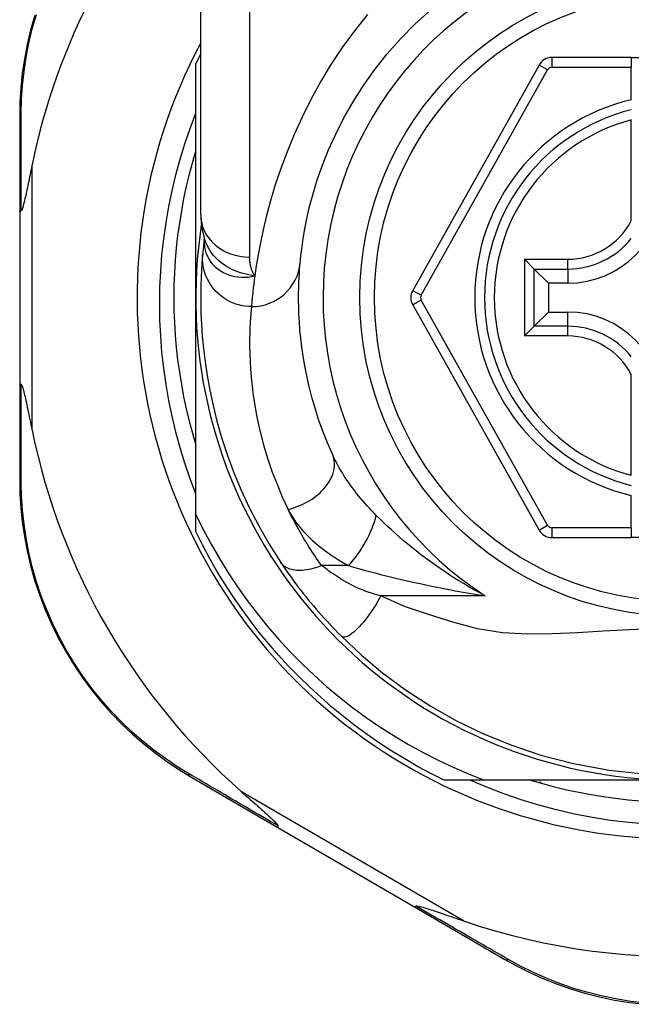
# Model space of a CAD drawing. Header units: inches. Extents: x 14 to 456, y 41 to 215.
# Tile 139 of 256: x 85.168 to 85.66, y 143.881 to 144.672. Entities that reach past the tile are written whole.
import ezdxf

# ---------------------------------------------------------------- set-up
doc = ezdxf.new("R2010")
doc.units = ezdxf.units.IN
doc.header["$MEASUREMENT"] = 0
doc.layers.add('Visible Edges(ANSI)', color=7, linetype='Continuous', lineweight=25)
doc.layers.add('Visible Tangent Edges(ANSI)', color=7, linetype='Continuous', lineweight=25)

msp = doc.modelspace()

# ---------------------------------------------------------------- linework, layer by layer
at = {"layer": 'Visible Edges(ANSI)'}
for p, q in [((85.31386, 144.51494), (85.31386, 144.7522)), ((85.30993, 144.44851), (85.30993, 144.63659)), ((85.58607, 144.63547), (85.48443, 144.45429)), ((85.66032, 144.64151), (85.59637, 144.64151)), ((85.66032, 144.64151), (85.66032, 144.63363)), ((85.66032, 144.64151), (85.73512, 144.64151)), ((85.66032, 144.60755), (85.66032, 144.63363)), ((85.1682, 144.59461), (85.1682, 144.51756)), ((85.66032, 144.51035), (85.66032, 144.59133)), ((85.30742, 144.55851), (85.30796, 144.55851)), ((85.30796, 144.55851), (85.30796, 144.56042)), ((85.1682, 144.51756), (85.1682, 144.37945)), ((85.31679, 144.49581), (85.31678, 144.49576)), ((85.58221, 144.4715), (85.57437, 144.47934)), ((85.58221, 144.4715), (85.59364, 144.46007)), ((85.60914, 144.46007), (85.59364, 144.46007)), ((85.59364, 144.46007), (85.59364, 144.43694)), ((85.30993, 144.27421), (85.30993, 144.44851)), ((85.48443, 144.44273), (85.58607, 144.26171)), ((85.58221, 144.42551), (85.59364, 144.43694)), ((85.59364, 144.43694), (85.60914, 144.43694)), ((85.57437, 144.41767), (85.58221, 144.42551)), ((85.66032, 144.30569), (85.66032, 144.38666)), ((85.1682, 144.37945), (85.1682, 144.30202)), ((85.30796, 144.33851), (85.30742, 144.33851)), ((85.30796, 144.3366), (85.30796, 144.33851)), ((85.66032, 144.26355), (85.66032, 144.28946)), ((85.30993, 144.26042), (85.30993, 144.27421)), ((85.66032, 144.26355), (85.66032, 144.25568)), ((85.59637, 144.25568), (85.66032, 144.25568)), ((85.73512, 144.25568), (85.66032, 144.25568)), ((85.30536, 144.06371), (85.37603, 144.02267)), ((85.54181, 144.06071), (85.50964, 144.06071)), ((85.69772, 144.06071), (85.54181, 144.06071)), ((85.58772, 144.05874), (85.58581, 144.05874)), ((85.58772, 144.0582), (85.58772, 144.05874)), ((85.37603, 144.02267), (85.48592, 143.95883)), ((85.48592, 143.95883), (85.55867, 143.91658))]:
    msp.add_line(p, q, dxfattribs=at)
at = {"layer": 'Visible Edges(ANSI)', "flags": 128}
for points in [[(85.18029, 144.67534), (85.17698, 144.66361), (85.17421, 144.65188), (85.17199, 144.64018), (85.17029, 144.62855), (85.16911, 144.61704), (85.16842, 144.60571), (85.1682, 144.59461)], [(85.39389, 144.47653), (85.39421, 144.47976), (85.39469, 144.48413), (85.39539, 144.48961), (85.39634, 144.49615), (85.39763, 144.5037), (85.39932, 144.51223), (85.4015, 144.52167), (85.40425, 144.53199), (85.40767, 144.54311), (85.41184, 144.5549), (85.41677, 144.56722), (85.42249, 144.57994), (85.42904, 144.59291), (85.43644, 144.606), (85.44473, 144.61906), (85.45392, 144.63196), (85.46398, 144.64454), (85.47484, 144.65672), (85.48645, 144.66844), (85.49875, 144.67961)], [(85.30993, 144.29072), (85.30533, 144.30296), (85.30111, 144.31535), (85.29728, 144.32786), (85.29385, 144.34046), (85.29081, 144.35315), (85.28818, 144.36593), (85.28595, 144.37877), (85.28412, 144.39167), (85.28269, 144.40463), (85.28167, 144.41762), (85.28105, 144.43065), (85.28085, 144.44371), (85.28105, 144.45677), (85.28166, 144.46984), (85.28268, 144.48288), (85.28411, 144.49587), (85.28595, 144.5088), (85.28818, 144.52165), (85.29082, 144.53442), (85.29386, 144.54709), (85.29729, 144.55966), (85.30111, 144.57212), (85.30532, 144.58446), (85.30993, 144.59667)], [(85.30993, 144.56706), (85.30712, 144.55744), (85.30454, 144.54775), (85.30221, 144.538), (85.30012, 144.52819), (85.29827, 144.51834), (85.29666, 144.50844), (85.29531, 144.49851), (85.29419, 144.48855), (85.29333, 144.47856), (85.29271, 144.46855), (85.29233, 144.45853), (85.29221, 144.44851), (85.29233, 144.43848), (85.29271, 144.42846), (85.29333, 144.41846), (85.29419, 144.40847), (85.29531, 144.39851), (85.29666, 144.38857), (85.29827, 144.37868), (85.30012, 144.36882), (85.30221, 144.35902), (85.30454, 144.34927), (85.30712, 144.33958), (85.30993, 144.32995)], [(85.1782, 144.55517), (85.17778, 144.55317), (85.17738, 144.5512), (85.17698, 144.54926), (85.17659, 144.54736), (85.1762, 144.54549), (85.17582, 144.54366), (85.17545, 144.54187), (85.17509, 144.54013), (85.17473, 144.53843), (85.17439, 144.53679), (85.17405, 144.53521), (85.17372, 144.53368), (85.1734, 144.53221), (85.17309, 144.5308), (85.17279, 144.52947), (85.17248, 144.52809), (85.17214, 144.52662), (85.17178, 144.52511), (85.1714, 144.52363), (85.17101, 144.52221), (85.17063, 144.52092), (85.17021, 144.51971), (85.16977, 144.51873), (85.16927, 144.51817)], [(85.1682, 144.51756), (85.1682, 144.51759), (85.1682, 144.51762), (85.16821, 144.51764), (85.16823, 144.51767), (85.16824, 144.51769), (85.16826, 144.51772), (85.16829, 144.51775), (85.16832, 144.51777), (85.16835, 144.5178), (85.16838, 144.51782), (85.16842, 144.51785), (85.16847, 144.51787), (85.16851, 144.5179), (85.16856, 144.51792), (85.16862, 144.51795), (85.16868, 144.51797), (85.16874, 144.518), (85.1688, 144.51802), (85.16887, 144.51805), (85.16894, 144.51807), (85.16902, 144.5181), (85.1691, 144.51812), (85.16918, 144.51814), (85.16927, 144.51817)], [(85.31386, 144.51494), (85.31457, 144.5054), (85.31689, 144.49551)], [(85.31678, 144.49576), (85.3167, 144.49511), (85.31663, 144.49446), (85.31655, 144.49383), (85.31648, 144.49321), (85.31641, 144.49261), (85.31634, 144.49202), (85.31627, 144.49145), (85.31621, 144.49088), (85.31615, 144.49033), (85.31609, 144.4898), (85.31604, 144.48928), (85.31598, 144.48877), (85.31593, 144.48828), (85.31588, 144.4878), (85.31583, 144.48733), (85.31579, 144.48688), (85.31574, 144.48644), (85.3157, 144.48602), (85.31566, 144.48561), (85.31562, 144.48521), (85.31559, 144.48483), (85.31555, 144.48446), (85.31552, 144.4841), (85.31549, 144.48376)], [(85.31549, 144.48376), (85.31516, 144.48004), (85.31483, 144.47566), (85.3145, 144.47063), (85.31422, 144.46495), (85.314, 144.45862), (85.31388, 144.45166), (85.31389, 144.44407), (85.31407, 144.43585), (85.31447, 144.42702), (85.31511, 144.41759), (85.31605, 144.40756), (85.31734, 144.39697), (85.31902, 144.38581), (85.32114, 144.37411), (85.32376, 144.3619), (85.32693, 144.3492), (85.33071, 144.33605), (85.33514, 144.3225), (85.34028, 144.30857), (85.34619, 144.29432), (85.35291, 144.27983), (85.36049, 144.26515), (85.36894, 144.25039), (85.37834, 144.23557)], [(85.42005, 144.32204), (85.41585, 144.33169), (85.4121, 144.3412), (85.40876, 144.35054), (85.40583, 144.35967), (85.40326, 144.36856), (85.40105, 144.3772), (85.39917, 144.38556), (85.39758, 144.39362), (85.39627, 144.40136), (85.39519, 144.40879), (85.39434, 144.4159), (85.39369, 144.42268), (85.39321, 144.42913), (85.39289, 144.43523), (85.3927, 144.44099), (85.39261, 144.44639), (85.39261, 144.45144), (85.39269, 144.45613), (85.39282, 144.46045), (85.393, 144.46441), (85.39321, 144.468), (85.39344, 144.47122), (85.39367, 144.47406), (85.39389, 144.47653)], [(85.1682, 144.37945), (85.1682, 144.37942), (85.1682, 144.3794), (85.16821, 144.37937), (85.16823, 144.37935), (85.16824, 144.37932), (85.16826, 144.37929), (85.16829, 144.37927), (85.16832, 144.37924), (85.16835, 144.37922), (85.16838, 144.37919), (85.16842, 144.37917), (85.16847, 144.37914), (85.16851, 144.37912), (85.16856, 144.37909), (85.16862, 144.37907), (85.16868, 144.37904), (85.16874, 144.37902), (85.1688, 144.37899), (85.16887, 144.37897), (85.16894, 144.37894), (85.16902, 144.37892), (85.1691, 144.3789), (85.16918, 144.37887), (85.16927, 144.37885)], [(85.16927, 144.37885), (85.16968, 144.37845), (85.17004, 144.37774), (85.17036, 144.37691), (85.17067, 144.37596), (85.17097, 144.37495), (85.17126, 144.37389), (85.17157, 144.37272), (85.17188, 144.37145), (85.17221, 144.37009), (85.17254, 144.36865), (85.17289, 144.36713), (85.17324, 144.36554), (85.1736, 144.36388), (85.17397, 144.36217), (85.17435, 144.3604), (85.17473, 144.35856), (85.17513, 144.35666), (85.17554, 144.35469), (85.17596, 144.35267), (85.17639, 144.3506), (85.17683, 144.34847), (85.17728, 144.3463), (85.17773, 144.34409), (85.1782, 144.34185)], [(85.1682, 144.30202), (85.16842, 144.29095), (85.16911, 144.27965), (85.17028, 144.26818), (85.17197, 144.25658), (85.17418, 144.24491), (85.17693, 144.2332), (85.18022, 144.2215), (85.18407, 144.20983), (85.18849, 144.19825), (85.19348, 144.18681), (85.19899, 144.17554), (85.20502, 144.16451), (85.21152, 144.15376), (85.21849, 144.14334), (85.22589, 144.13329), (85.23369, 144.12367), (85.24185, 144.1145), (85.25032, 144.10579), (85.25906, 144.09756), (85.26803, 144.0898), (85.27719, 144.08253), (85.28649, 144.07575), (85.2959, 144.06948), (85.30536, 144.06371)], [(85.30993, 144.27421), (85.3159, 144.26217), (85.32225, 144.25033), (85.32896, 144.23869), (85.33605, 144.22727), (85.34349, 144.21608), (85.3513, 144.20512), (85.35945, 144.19441), (85.36795, 144.18394), (85.37679, 144.17375), (85.38594, 144.16385), (85.3954, 144.15426), (85.40514, 144.14498), (85.41518, 144.13602), (85.42549, 144.12739), (85.43608, 144.11909), (85.44693, 144.11114), (85.45803, 144.10353), (85.46938, 144.09627), (85.48097, 144.08937), (85.49278, 144.08285), (85.50478, 144.07672), (85.51696, 144.07099), (85.5293, 144.06565), (85.54181, 144.06071)], [(85.50964, 144.06071), (85.49892, 144.06609), (85.48837, 144.07177), (85.47797, 144.07774), (85.46774, 144.084), (85.45769, 144.09053), (85.44783, 144.09735), (85.43816, 144.10443), (85.42869, 144.11179), (85.41942, 144.1194), (85.41038, 144.12727), (85.40155, 144.13539), (85.39296, 144.14374), (85.3846, 144.15234), (85.37648, 144.16116), (85.36862, 144.17021), (85.361, 144.17947), (85.35365, 144.18894), (85.34656, 144.19861), (85.33975, 144.20847), (85.33321, 144.21852), (85.32696, 144.22875), (85.32099, 144.23915), (85.31531, 144.24971), (85.30993, 144.26042)], [(85.37834, 144.23557), (85.37993, 144.23321), (85.38157, 144.23081), (85.38326, 144.22838), (85.38499, 144.22592), (85.38677, 144.22344), (85.3886, 144.22093), (85.39047, 144.21842), (85.39238, 144.21589), (85.39433, 144.21335), (85.39632, 144.21081), (85.39835, 144.20825), (85.40041, 144.2057), (85.4025, 144.20317), (85.40461, 144.20065), (85.40675, 144.19815), (85.4089, 144.19567), (85.41108, 144.1932), (85.41327, 144.19076), (85.41548, 144.18834), (85.41771, 144.18594), (85.41995, 144.18357), (85.42221, 144.18123), (85.42448, 144.17891), (85.42676, 144.17662)], [(85.42676, 144.17662), (85.44321, 144.16115), (85.46017, 144.14694), (85.47874, 144.13324), (85.49908, 144.12004), (85.51979, 144.10838), (85.54096, 144.09811), (85.56331, 144.08894), (85.58745, 144.08083), (85.61375, 144.07394), (85.64237, 144.06866), (85.67295, 144.06545)], [(85.67301, 144.02527), (85.65826, 144.02655), (85.64359, 144.02835), (85.629, 144.03065), (85.61452, 144.03346), (85.60015, 144.03677), (85.58591, 144.04058), (85.57181, 144.04488), (85.55786, 144.04967), (85.54409, 144.05495), (85.53049, 144.06071)], [(85.57917, 144.06071), (85.58879, 144.0579), (85.59848, 144.05533), (85.60823, 144.05299), (85.61804, 144.0509), (85.62789, 144.04905), (85.63779, 144.04745), (85.64772, 144.04609), (85.65768, 144.04498), (85.66767, 144.04411)], [(85.34678, 144.05122), (85.34852, 144.04969), (85.35024, 144.04818), (85.35193, 144.04669), (85.35359, 144.04523), (85.35522, 144.04379), (85.35682, 144.04239), (85.35837, 144.04102), (85.35988, 144.03968), (85.36135, 144.03839), (85.36276, 144.03713), (85.36413, 144.03592), (85.36543, 144.03475), (85.36667, 144.03364), (85.36785, 144.03257), (85.36896, 144.03156), (85.37, 144.0306), (85.37105, 144.02963), (85.37211, 144.02862), (85.37313, 144.02762), (85.37407, 144.02667), (85.37489, 144.02578), (85.37553, 144.02501), (85.37595, 144.02438), (85.37608, 144.02386)], [(85.37603, 144.02267), (85.37601, 144.02268), (85.37599, 144.0227), (85.37597, 144.02272), (85.37596, 144.02274), (85.37595, 144.02277), (85.37594, 144.0228), (85.37593, 144.02283), (85.37592, 144.02287), (85.37592, 144.02291), (85.37592, 144.02295), (85.37592, 144.02299), (85.37592, 144.02304), (85.37592, 144.02309), (85.37593, 144.02315), (85.37593, 144.02321), (85.37594, 144.02327), (85.37595, 144.02333), (85.37597, 144.0234), (85.37598, 144.02347), (85.376, 144.02354), (85.37602, 144.02362), (85.37604, 144.0237), (85.37606, 144.02378), (85.37608, 144.02386)], [(85.48592, 143.95883), (85.48594, 143.95882), (85.48597, 143.95882), (85.48599, 143.95881), (85.48602, 143.95881), (85.48605, 143.95881), (85.48608, 143.95882), (85.48611, 143.95883), (85.48615, 143.95884), (85.48618, 143.95886), (85.48622, 143.95888), (85.48626, 143.9589), (85.4863, 143.95892), (85.48635, 143.95895), (85.48639, 143.95898), (85.48644, 143.95902), (85.48649, 143.95906), (85.48654, 143.9591), (85.48659, 143.95914), (85.48664, 143.95919), (85.4867, 143.95924), (85.48675, 143.95929), (85.48681, 143.95935), (85.48687, 143.95941), (85.48693, 143.95947)], [(85.48693, 143.95947), (85.48767, 143.95961), (85.48874, 143.95948), (85.48998, 143.95921), (85.49131, 143.95887), (85.49274, 143.95847), (85.49425, 143.95801), (85.49582, 143.95753), (85.49739, 143.95702), (85.49892, 143.95652), (85.50037, 143.95604), (85.50178, 143.95557), (85.50326, 143.95508), (85.5048, 143.95456), (85.5064, 143.95402), (85.50806, 143.95345), (85.50978, 143.95287), (85.51156, 143.95226), (85.51338, 143.95164), (85.51525, 143.95099), (85.51716, 143.95034), (85.51912, 143.94966), (85.52112, 143.94898), (85.52315, 143.94828), (85.52522, 143.94757)], [(85.55867, 143.91658), (85.56841, 143.91118), (85.57858, 143.90608), (85.58915, 143.90131), (85.60009, 143.89693), (85.61135, 143.89297), (85.62293, 143.88946), (85.63478, 143.88643), (85.64689, 143.8839), (85.65921, 143.88192), (85.6717, 143.8805)]]:
    msp.add_lwpolyline(points, dxfattribs=at)
at = {"layer": 'Visible Edges(ANSI)'}
msp.add_circle((85.69772, 144.44851), 0.25591, dxfattribs=at)
for centre, radius, start, end in [((85.69687, 144.44851), 0.52953, 136.3272, 168.3795), ((85.69772, 144.44851), 0.43504, 151.92751, 28.07249), ((85.69772, 144.44851), 0.431, 152.95157, 154.12615), ((85.59637, 144.6297), 0.01181, 90, 150.70877), ((85.69772, 144.44851), 0.15551, 103.91643, 256.08357), ((85.60914, 144.53709), 0.07702, 270, 0), ((85.69772, 144.44851), 0.3878, 171.33391, 340.21195), ((85.49473, 144.44851), 0.01181, 150.70877, 209.31319), ((85.60914, 144.35992), 0.07702, 0, 90), ((85.69687, 144.44851), 0.52953, 191.6205, 228.6133), ((85.59637, 144.26749), 0.01181, 209.31319, 270), ((85.69687, 144.44851), 0.52953, 251.08535, 297.06854)]:
    msp.add_arc(centre, radius, start, end, dxfattribs=at)
at = {"layer": 'Visible Tangent Edges(ANSI)'}
for p, q in [((85.35323, 144.7522), (85.35323, 144.48104)), ((85.59294, 144.63162), (85.58607, 144.63547)), ((85.59637, 144.64151), (85.59637, 144.63363)), ((85.4913, 144.45044), (85.59294, 144.63162)), ((85.59637, 144.63363), (85.66032, 144.63363)), ((85.1782, 144.34185), (85.1782, 144.55517)), ((85.57437, 144.47934), (85.60914, 144.47934)), ((85.57437, 144.47934), (85.57437, 144.41767)), ((85.60914, 144.4715), (85.60914, 144.47934)), ((85.58221, 144.4715), (85.60914, 144.4715)), ((85.58221, 144.42551), (85.58221, 144.4715)), ((85.60914, 144.4715), (85.60914, 144.46007)), ((85.48443, 144.45429), (85.4913, 144.45044)), ((85.4913, 144.44658), (85.48443, 144.44273)), ((85.59294, 144.26556), (85.4913, 144.44658)), ((85.60914, 144.42551), (85.60914, 144.43694)), ((85.60914, 144.42551), (85.58221, 144.42551)), ((85.60914, 144.41767), (85.60914, 144.42551)), ((85.60914, 144.41767), (85.57437, 144.41767)), ((85.58607, 144.26171), (85.59294, 144.26556)), ((85.59637, 144.26355), (85.59637, 144.25568)), ((85.66032, 144.26355), (85.59637, 144.26355)), ((85.43276, 144.23311), (85.4111, 144.23311)), ((85.54276, 144.2088), (85.45883, 144.2088)), ((85.52522, 143.94757), (85.34678, 144.05122))]:
    msp.add_line(p, q, dxfattribs=at)
at = {"layer": 'Visible Tangent Edges(ANSI)', "flags": 128}
for points in [[(85.16953, 144.59705), (85.16979, 144.60792), (85.17051, 144.619), (85.17171, 144.63026), (85.1734, 144.64164), (85.17561, 144.65309), (85.17834, 144.66457), (85.18161, 144.67605)], [(85.44796, 144.67604), (85.43753, 144.663), (85.42773, 144.64959), (85.41859, 144.63585), (85.41015, 144.62186), (85.40243, 144.60775), (85.3954, 144.59363), (85.38905, 144.57959), (85.38335, 144.56575), (85.3783, 144.5522), (85.37386, 144.53906), (85.37003, 144.52643), (85.36677, 144.5144), (85.36407, 144.50309), (85.36183, 144.49256), (85.36001, 144.48284), (85.35854, 144.47397), (85.35737, 144.46598)], [(85.16927, 144.51817), (85.16927, 144.5216), (85.16928, 144.52503), (85.16929, 144.52844), (85.1693, 144.53185), (85.16931, 144.53524), (85.16932, 144.53862), (85.16933, 144.54199), (85.16934, 144.54534), (85.16935, 144.54868), (85.16936, 144.55201), (85.16937, 144.55533), (85.16938, 144.55863), (85.16939, 144.56192), (85.1694, 144.56519), (85.16941, 144.56845), (85.16943, 144.57169), (85.16944, 144.57492), (85.16945, 144.57813), (85.16946, 144.58132), (85.16948, 144.5845), (85.16949, 144.58767), (85.1695, 144.59081), (85.16951, 144.59394), (85.16953, 144.59705)], [(85.31669, 144.49448), (85.31666, 144.4923), (85.31681, 144.49012), (85.31715, 144.48795), (85.31767, 144.48582), (85.31837, 144.48374), (85.31925, 144.48171), (85.3203, 144.47975), (85.32152, 144.47786), (85.3229, 144.47606), (85.32444, 144.47436), (85.32613, 144.47277), (85.32796, 144.4713), (85.32992, 144.46996), (85.332, 144.46876), (85.33421, 144.4677), (85.33651, 144.4668), (85.33892, 144.46606), (85.3414, 144.46549), (85.34395, 144.4651), (85.34656, 144.46489), (85.34922, 144.46486), (85.35191, 144.46503), (85.35464, 144.4654), (85.35737, 144.46598)], [(85.31678, 144.49576), (85.31678, 144.49573), (85.31678, 144.49569), (85.31677, 144.49566), (85.31677, 144.49562), (85.31676, 144.49558), (85.31676, 144.49554), (85.31676, 144.49549), (85.31675, 144.49545), (85.31675, 144.4954), (85.31674, 144.49535), (85.31674, 144.4953), (85.31674, 144.49525), (85.31673, 144.4952), (85.31673, 144.49514), (85.31672, 144.49508), (85.31672, 144.49502), (85.31672, 144.49496), (85.31671, 144.4949), (85.31671, 144.49484), (85.3167, 144.49477), (85.3167, 144.4947), (85.3167, 144.49463), (85.31669, 144.49456), (85.31669, 144.49448)], [(85.35737, 144.46598), (85.35499, 144.46633), (85.35264, 144.46676), (85.35034, 144.46726), (85.34808, 144.46783), (85.34587, 144.46849), (85.34371, 144.46922), (85.3416, 144.47004), (85.33954, 144.47094), (85.33753, 144.47192), (85.33559, 144.47299), (85.3337, 144.47415), (85.33188, 144.4754), (85.33013, 144.47672), (85.32847, 144.47812), (85.32688, 144.47959), (85.32539, 144.48114), (85.32398, 144.48274), (85.32266, 144.48441), (85.32144, 144.48614), (85.32031, 144.48793), (85.31929, 144.48977), (85.31838, 144.49165), (85.31758, 144.49357), (85.31688, 144.49552)], [(85.35469, 144.44128), (85.35224, 144.44136), (85.34973, 144.4416), (85.34718, 144.44201), (85.34461, 144.4426), (85.34204, 144.44337), (85.33948, 144.44434), (85.33696, 144.44549), (85.33449, 144.44684), (85.3321, 144.44837), (85.32981, 144.45008), (85.32765, 144.45197), (85.32562, 144.45401), (85.32375, 144.45619), (85.32205, 144.4585), (85.32054, 144.4609), (85.31921, 144.46339), (85.31808, 144.46594), (85.31715, 144.46853), (85.31642, 144.47114), (85.31588, 144.47374), (85.31553, 144.47632), (85.31535, 144.47886), (85.31534, 144.48134), (85.31549, 144.48376)], [(85.35737, 144.46598), (85.35703, 144.46653), (85.3567, 144.46709), (85.35639, 144.46765), (85.35609, 144.46823), (85.3558, 144.46881), (85.35554, 144.46939), (85.35528, 144.46999), (85.35504, 144.47059), (85.35482, 144.4712), (85.35461, 144.47181), (85.35442, 144.47244), (85.35424, 144.47307), (85.35408, 144.4737), (85.35393, 144.47434), (85.3538, 144.47499), (85.35368, 144.47564), (85.35357, 144.4763), (85.35348, 144.47696), (85.35341, 144.47763), (85.35334, 144.4783), (85.3533, 144.47898), (85.35326, 144.47967), (85.35324, 144.48035), (85.35323, 144.48104)], [(85.35737, 144.46598), (85.35718, 144.46452), (85.35699, 144.46309), (85.35681, 144.4617), (85.35664, 144.46035), (85.35648, 144.45903), (85.35633, 144.45775), (85.35618, 144.45651), (85.35604, 144.45531), (85.35591, 144.45414), (85.35579, 144.45301), (85.35568, 144.45192), (85.35557, 144.45087), (85.35546, 144.44986), (85.35537, 144.44888), (85.35528, 144.44795), (85.35519, 144.44705), (85.35511, 144.44619), (85.35504, 144.44537), (85.35497, 144.44459), (85.3549, 144.44385), (85.35484, 144.44315), (85.35479, 144.44249), (85.35474, 144.44186), (85.35469, 144.44128)], [(85.35469, 144.44128), (85.35444, 144.43868), (85.35418, 144.43568), (85.35392, 144.43228), (85.35368, 144.42849), (85.35348, 144.42431), (85.35333, 144.41975), (85.35324, 144.41481), (85.35324, 144.40948), (85.35334, 144.40378), (85.35356, 144.3977), (85.35392, 144.39126), (85.35446, 144.38446), (85.3552, 144.3773), (85.35616, 144.3698), (85.35737, 144.36196), (85.35885, 144.35379), (85.36064, 144.34529), (85.36277, 144.33647), (85.36527, 144.32735), (85.36816, 144.31796), (85.37148, 144.30833), (85.37524, 144.29848), (85.37948, 144.28845), (85.38422, 144.27826)], [(85.16953, 144.29957), (85.16952, 144.3027), (85.1695, 144.30584), (85.16949, 144.309), (85.16948, 144.31218), (85.16946, 144.31537), (85.16945, 144.31858), (85.16944, 144.32181), (85.16943, 144.32505), (85.16941, 144.32831), (85.1694, 144.33159), (85.16939, 144.33488), (85.16938, 144.33818), (85.16937, 144.3415), (85.16936, 144.34483), (85.16935, 144.34817), (85.16934, 144.35153), (85.16933, 144.35491), (85.16932, 144.35829), (85.16931, 144.36169), (85.1693, 144.36509), (85.16929, 144.36852), (85.16928, 144.37195), (85.16927, 144.37539), (85.16927, 144.37885)], [(85.45507, 144.2735), (85.45319, 144.2754), (85.45134, 144.27732), (85.44953, 144.27926), (85.44774, 144.28121), (85.44599, 144.28318), (85.44427, 144.28516), (85.44258, 144.28715), (85.44094, 144.28916), (85.43933, 144.29117), (85.43775, 144.29319), (85.43622, 144.29522), (85.43472, 144.29725), (85.43327, 144.2993), (85.43185, 144.30135), (85.43047, 144.30341), (85.42913, 144.30548), (85.42783, 144.30755), (85.42657, 144.30963), (85.42536, 144.31171), (85.4242, 144.31378), (85.42308, 144.31586), (85.42202, 144.31793), (85.42101, 144.31999), (85.42005, 144.32204)], [(85.30393, 144.06608), (85.29469, 144.07176), (85.28551, 144.07794), (85.27642, 144.0846), (85.26748, 144.09175), (85.25872, 144.09936), (85.25018, 144.10745), (85.24191, 144.11599), (85.23393, 144.12498), (85.22631, 144.13441), (85.21907, 144.14426), (85.21225, 144.15447), (85.20588, 144.165), (85.19998, 144.1758), (85.19457, 144.18683), (85.18968, 144.19803), (85.18534, 144.20936), (85.18155, 144.22078), (85.1783, 144.23223), (85.17558, 144.24369), (85.17338, 144.25511), (85.1717, 144.26645), (85.17051, 144.27768), (85.16979, 144.28874), (85.16953, 144.29957)], [(85.4111, 144.23311), (85.40975, 144.23501), (85.40842, 144.23691), (85.40712, 144.23881), (85.40584, 144.24071), (85.40458, 144.2426), (85.40335, 144.24448), (85.40213, 144.24637), (85.40093, 144.24825), (85.39975, 144.25014), (85.39858, 144.25203), (85.39744, 144.25392), (85.39631, 144.25581), (85.3952, 144.2577), (85.39411, 144.25959), (85.39304, 144.26147), (85.39199, 144.26335), (85.39095, 144.26523), (85.38993, 144.2671), (85.38894, 144.26897), (85.38796, 144.27084), (85.387, 144.2727), (85.38605, 144.27456), (85.38513, 144.27641), (85.38422, 144.27826)], [(85.38422, 144.27826), (85.38533, 144.27611), (85.38654, 144.27396), (85.38785, 144.27183), (85.38927, 144.26971), (85.39077, 144.26762), (85.39237, 144.26554), (85.39405, 144.26348), (85.39581, 144.26145), (85.39765, 144.25945), (85.39956, 144.25747), (85.40154, 144.25552), (85.40359, 144.25361), (85.4057, 144.25172), (85.40788, 144.24986), (85.41012, 144.24804), (85.41242, 144.24624), (85.41479, 144.24447), (85.41721, 144.24274), (85.41968, 144.24104), (85.4222, 144.23938), (85.42478, 144.23775), (85.42739, 144.23616), (85.43006, 144.23461), (85.43276, 144.23311)], [(85.54276, 144.2088), (85.53843, 144.21111), (85.53415, 144.21348), (85.52992, 144.21589), (85.52574, 144.21835), (85.52163, 144.22085), (85.51757, 144.22339), (85.51356, 144.22597), (85.50962, 144.22858), (85.50574, 144.23123), (85.50191, 144.23391), (85.49815, 144.23662), (85.49445, 144.23936), (85.49082, 144.24212), (85.48724, 144.2449), (85.48373, 144.24771), (85.48027, 144.25054), (85.47688, 144.25339), (85.47355, 144.25625), (85.47028, 144.25913), (85.46709, 144.26201), (85.46396, 144.2649), (85.46091, 144.26778), (85.45795, 144.27064), (85.45507, 144.2735)], [(85.4111, 144.23311), (85.40942, 144.23244), (85.40772, 144.23183), (85.40601, 144.23127), (85.40429, 144.23077), (85.40257, 144.23033), (85.40086, 144.22995), (85.39916, 144.22965), (85.39748, 144.22942), (85.39583, 144.22926), (85.39421, 144.22918), (85.39263, 144.22917), (85.39111, 144.22925), (85.38963, 144.2294), (85.38822, 144.22963), (85.38688, 144.22993), (85.38561, 144.23031), (85.38441, 144.23076), (85.38329, 144.23127), (85.38225, 144.23185), (85.3813, 144.2325), (85.38043, 144.23319), (85.37965, 144.23394), (85.37895, 144.23473), (85.37834, 144.23557)], [(85.45883, 144.2088), (85.45625, 144.20948), (85.4537, 144.21021), (85.45119, 144.21098), (85.44872, 144.21179), (85.44629, 144.21265), (85.44391, 144.21355), (85.44159, 144.21448), (85.43932, 144.21546), (85.43712, 144.21648), (85.43499, 144.21753), (85.43293, 144.21861), (85.43095, 144.21972), (85.42906, 144.22085), (85.42723, 144.22199), (85.42544, 144.22314), (85.42369, 144.22427), (85.42198, 144.22541), (85.4203, 144.22654), (85.41867, 144.22766), (85.41707, 144.22877), (85.41551, 144.22988), (85.41399, 144.23097), (85.41252, 144.23205), (85.4111, 144.23311)], [(85.43276, 144.23311), (85.43689, 144.23191), (85.4411, 144.23073), (85.44538, 144.22955), (85.44971, 144.22838), (85.4541, 144.22723), (85.45853, 144.22609), (85.463, 144.22496), (85.4675, 144.22386), (85.47203, 144.22277), (85.47659, 144.2217), (85.48117, 144.22065), (85.48578, 144.21962), (85.49041, 144.2186), (85.49507, 144.21761), (85.49975, 144.21663), (85.50446, 144.21568), (85.50919, 144.21474), (85.51394, 144.21383), (85.5187, 144.21294), (85.52349, 144.21206), (85.52829, 144.21122), (85.5331, 144.21039), (85.53793, 144.20958), (85.54276, 144.2088)], [(85.45883, 144.2088), (85.4575, 144.20644), (85.45611, 144.20404), (85.45465, 144.20164), (85.45313, 144.19924), (85.45156, 144.19686), (85.44995, 144.19452), (85.44831, 144.19224), (85.44665, 144.19004), (85.44498, 144.18795), (85.44331, 144.18597), (85.44167, 144.18414), (85.44006, 144.18246), (85.43849, 144.18095), (85.43698, 144.17962), (85.43554, 144.17848), (85.43418, 144.17753), (85.4329, 144.17678), (85.43172, 144.17623), (85.43064, 144.17586), (85.42966, 144.17568), (85.42878, 144.17568), (85.428, 144.17584), (85.42733, 144.17616), (85.42676, 144.17662)], [(85.68052, 144.18248), (85.65883, 144.1816), (85.63761, 144.1804), (85.61694, 144.17916), (85.59667, 144.17822), (85.5767, 144.17801), (85.55678, 144.17909), (85.53666, 144.18219), (85.51662, 144.18778), (85.497, 144.19372), (85.47776, 144.20016), (85.45883, 144.2088)], [(85.37608, 144.02386), (85.37293, 144.0257), (85.36979, 144.02753), (85.36666, 144.02936), (85.36355, 144.03118), (85.36044, 144.033), (85.35734, 144.0348), (85.35426, 144.03661), (85.35119, 144.0384), (85.34813, 144.04019), (85.34509, 144.04197), (85.34205, 144.04375), (85.33903, 144.04551), (85.33603, 144.04727), (85.33303, 144.04902), (85.33005, 144.05077), (85.32709, 144.05251), (85.32414, 144.05423), (85.32121, 144.05595), (85.31829, 144.05766), (85.31538, 144.05936), (85.3125, 144.06106), (85.30963, 144.06274), (85.30677, 144.06441), (85.30393, 144.06608)], [(85.56147, 143.9165), (85.55854, 143.91818), (85.5556, 143.91987), (85.55264, 143.92158), (85.54966, 143.92329), (85.54666, 143.92502), (85.54365, 143.92675), (85.54062, 143.9285), (85.53757, 143.93025), (85.53451, 143.93202), (85.53143, 143.93379), (85.52834, 143.93557), (85.52523, 143.93736), (85.52211, 143.93916), (85.51897, 143.94097), (85.51582, 143.94279), (85.51266, 143.94461), (85.50949, 143.94644), (85.5063, 143.94828), (85.5031, 143.95013), (85.49989, 143.95199), (85.49667, 143.95385), (85.49343, 143.95572), (85.49019, 143.95759), (85.48693, 143.95947)], [(85.67223, 143.88146), (85.66, 143.88284), (85.64793, 143.88477), (85.63607, 143.88722), (85.62446, 143.89016), (85.61312, 143.89357), (85.60208, 143.89742), (85.59136, 143.90167), (85.58099, 143.9063), (85.57102, 143.91126), (85.56147, 143.9165)]]:
    msp.add_lwpolyline(points, dxfattribs=at)
at = {"layer": 'Visible Tangent Edges(ANSI)'}
msp.add_circle((85.69772, 144.44851), 0.24409, dxfattribs=at)
for centre, radius, start, end in [((85.69772, 144.44851), 0.28543, 302.8812, 237.1188), ((85.59637, 144.6297), 0.00394, 90, 150.70877), ((85.69772, 144.44851), 0.16339, 103.23324, 256.76676), ((85.69772, 144.44851), 0.14764, 104.67485, 255.32515), ((85.60914, 144.53709), 0.05775, 270, 332.41478), ((85.60914, 144.53709), 0.06559, 270, 321.29033), ((85.49473, 144.44851), 0.00394, 150.70877, 209.31319), ((85.60914, 144.35992), 0.06559, 38.70967, 90), ((85.60914, 144.35992), 0.05775, 27.58522, 90), ((85.59637, 144.26749), 0.00394, 209.31319, 270)]:
    msp.add_arc(centre, radius, start, end, dxfattribs=at)
for centre, major_axis, ratio, start_param, end_param in [((85.1782, 144.59461), (-0.01, 0), 0.489692, 5.761173, 6.283185), ((85.35323, 144.51494), (-0.03937, 0), 0.860915, 0, 1.570796), ((85.12037, 144.50853), (0.19646, -0.01245), 0.394768, 6.26267, 6.279105), ((85.35469, 144.48015), (0.0392, -0.00362), 0.987056, 4.803178, 6.283185), ((85.38422, 144.30572), (0.03583, 0.01632), 0.663135, 4.419079, 6.283185), ((85.1782, 144.30202), (-0.01, 0), 0.490597, 0, 0.522348), ((85.43276, 144.25741), (-0.01985, -0.034), 0.367954, 1.008544, 2.26339), ((85.31039, 144.07236), (-0.00502, -0.00865), 0.487239, 5.762078, 6.283185), ((85.56369, 143.92522), (-0.00502, -0.00865), 0.492909, 0, 0.523212)]:
    msp.add_ellipse(centre, major_axis=major_axis, ratio=ratio, start_param=start_param, end_param=end_param, dxfattribs=at)

doc.saveas('drawing.dxf')
